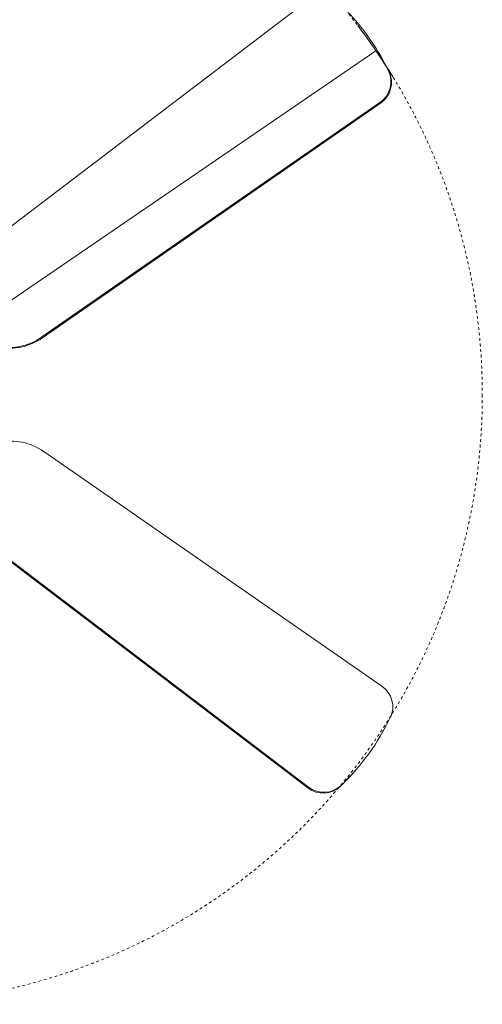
# Model space of a CAD drawing. Header units: millimetres. Extents: x 5734 to 11786, y -2931 to 7544.
# Tile 40 of 41: x 10430 to 10931, y 5935 to 7001. Entities that reach past the tile are written whole.
import ezdxf

# ---------------------------------------------------------------- set-up
doc = ezdxf.new("R2010")
doc.units = ezdxf.units.MM
doc.linetypes.add('Dash', pattern=[6, 3, -3])
doc.layers.add('A-ANNO-DIMS', color=7, linetype='Dash', lineweight=9, true_color=0xd2d2d2)
doc.layers.add('A-ANNO-DIMS-14', color=7, linetype='Continuous', lineweight=9)
doc.layers.add('E-LITE-EQPM', color=7, linetype='Continuous', lineweight=20)
doc.styles.add('Arial', font='arial.ttf', dxfattribs={"height": 28})
doc.dimstyles.new('Diameter_-_3mm_Arial', dxfattribs={"dimscale": 304.8, "dimtxt": 28.567263, "dimasz": 0, "dimexe": 0.110236, "dimexo": 0, "dimgap": 0.068898, "dimtad": 1, "dimjust": 3, "dimdec": 0, "dimzin": 0, "dimdsep": 46, "dimtxsty": 'Arial', "dimblk1": 'NONE', "dimblk2": 'NONE', "dimsah": 1, "dimcen": 0.09, "dimadec": 0, "dimazin": 0, "dimtfac": 1, "dimtdec": 4, "dimtix": 1, "dimtmove": 0, "dimatfit": 2, "dimfxl": 1, "dimtvp": 1, "dimtolj": 1, "dimtzin": 0, "dimarcsym": 2})

# ---------------------------------------------------------------- blocks, each defined once
blk = doc.blocks.new('33710-13 - 33710-13 ALOHA Brown ceiling fan with light-522279-Planta_PDF')
at = {"layer": 'E-LITE-EQPM'}
for p, q in [((-426.7, -469.4), (-157.1, -114.9)), ((154.3, -117), (423.9, -471.5)), ((424.8, -470.9), (155.1, -116.3)), ((-63.6, -182.9), (-317.4, -548.9)), ((-316.6, -549.5), (-62.7, -183.5)), ((-62.7, -183.5), (-63.6, -182.9)), ((314.6, -550.9), (60.7, -184.9)), ((-389.8, -535.3), (-390.6, -534.7)), ((388.7, -536.1), (387.8, -536.7))]:
    blk.add_line(p, q, dxfattribs=at)
for centre, major_axis, start_param, end_param in [((-110.3, -148.9), (34.5, 47.5), 4.712389, 5.568176), ((-109.5, -149.5), (34.5, 47.5), 4.712389, 5.574263), ((107.5, -150.9), (-34.5, 47.5), 0.695489, 1.570796), ((402.5, -487.8), (-16.1, 22.1), 3.318092, 4.734687), ((403.4, -487.2), (-16.1, 22.1), 3.318092, 4.734687), ((-236.3, -322.3), (154.3, 212.4), 2.965093, 3.318092), ((233.5, -324.3), (-154.3, 212.4), 2.965093, 3.318092), ((234.3, -323.7), (-154.3, 212.4), 3.229842, 3.318092), ((-235.4, -322.9), (154.3, 212.4), 3.229842, 3.318092), ((-339.5, -533.6), (16.1, 22.1), 3.318092, 4.734687), ((-338.7, -534.2), (16.1, 22.1), 3.318092, 4.734687), ((336.7, -535.6), (-16.1, 22.1), 1.548498, 2.965093)]:
    blk.add_ellipse(centre, major_axis=major_axis, ratio=0.984808, start_param=start_param, end_param=end_param, dxfattribs=at)
blk = doc.blocks.new('DIMBLOCK9-Planta_PDF')
at = {"layer": 'A-ANNO-DIMS-14', "color": 8, "true_color": 0x787878, "transparency": 16777216}
for p, q in [((10271, 6595), (10815.8, 6967.4)), ((10269.2, 6585.2), (10272.8, 6604.7)), ((10271, 6595), (9726.1, 6222.5)), ((10261.3, 6596.8), (10280.7, 6593.1))]:
    blk.add_line(p, q, dxfattribs=at)
for start, end in [(31.441, 37.2748), (211.441, 217.2748)]:
    blk.add_arc((10271, 6595), 660, start, end, dxfattribs=at)
blk.add_ellipse((10170.7, 6526.4), major_axis=(100.3, 68.6), ratio=0.727559, start_param=4.712389, end_param=6.283185, dxfattribs=at)
at = {"layer": 'A-ANNO-DIMS-14', "color": 0, "transparency": 16777216, "insert": (10011.5, 6327.9), "char_height": 28, "width": 292.177, "attachment_point": 1, "rotation": 34.3579, "line_spacing_factor": 0.941778, "style": 'Arial'}
blk.add_mtext('ø 1320 / 52.0"', dxfattribs=at)
blk = doc.blocks.new('_None')

msp = doc.modelspace()

# ---------------------------------------------------------------- linework, layer by layer
at = {"layer": 'A-ANNO-DIMS'}
msp.add_circle((10271, 6595), 660, dxfattribs=at)

# ---------------------------------------------------------------- block references
at = {"layer": 'E-LITE-EQPM', "extrusion": (0, 0, -1), "rotation": 270.0000000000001}
msp.add_blockref('33710-13 - 33710-13 ALOHA Brown ceiling fan with light-522279-Planta_PDF', (-10271.3, 6594.1), dxfattribs=at)

# ---------------------------------------------------------------- dimensions: what is measured, and where the dimension line sits
at = {"layer": 'A-ANNO-DIMS', "color": 8, "linetype": 'Continuous', "true_color": 0x787878}
dim = msp.add_diameter_dim_2p(p1=(10815.8, 6967.4), p2=(9726.1, 6222.5), dimstyle='Diameter_-_3mm_Arial', override={"dimpost": 'ø<>'}, dxfattribs=at)
dim.commit()
dim.dimension.update_dxf_attribs({"geometry": 'DIMBLOCK9-Planta_PDF', "text_midpoint": (10248.9, 6627.3)})

doc.saveas('drawing.dxf')
